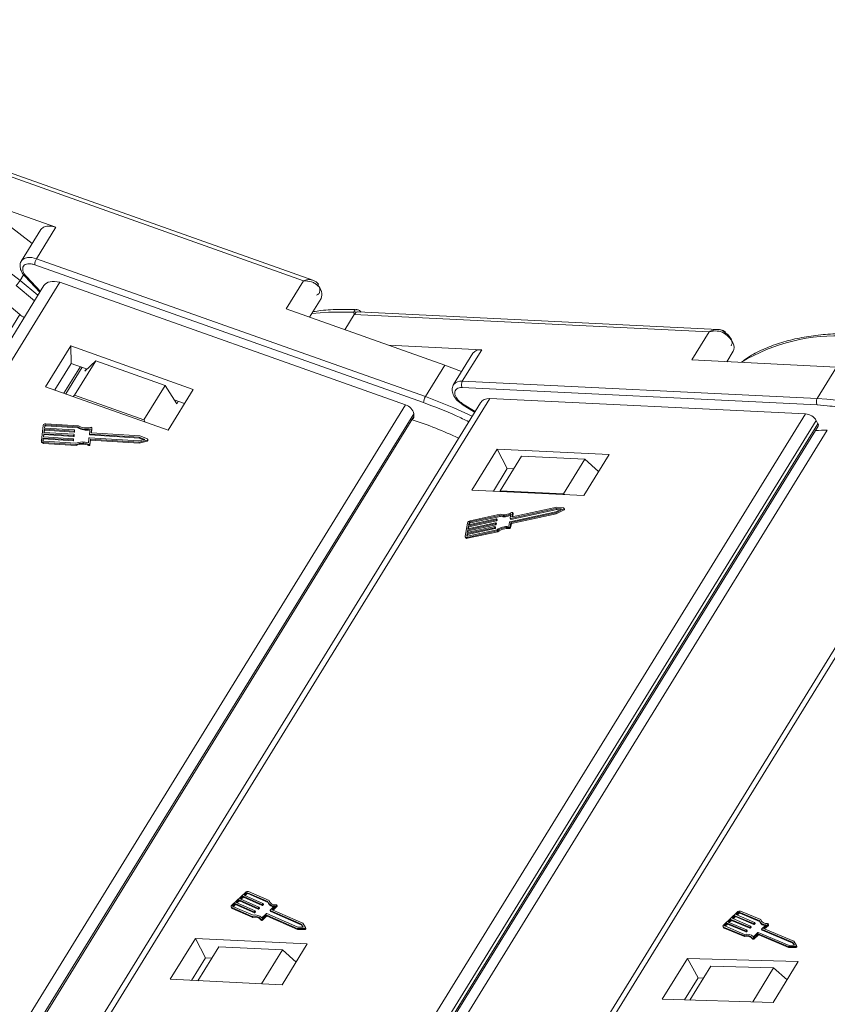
# Model space of a CAD drawing. Header units: millimetres. Extents: x 2854 to 4324, y 357 to 1390.
# Tile 31 of 45: x 3837 to 3900, y 1152 to 1229. Entities that reach past the tile are written whole.
import ezdxf

# ---------------------------------------------------------------- set-up
doc = ezdxf.new("R2010")
doc.units = ezdxf.units.MM

msp = doc.modelspace()

# ---------------------------------------------------------------- linework, layer by layer
at = {"color": 7, "linetype": 'Continuous', "lineweight": 15}
for p, q in [((3837.086, 1208.532), (3811.093, 1228.746)), ((3827.983, 1219.21), (3838.018, 1211.406)), ((3829.254, 1219.099), (3859.035, 1208.53)), ((3859.745, 1208.574), (3829.404, 1219.342)), ((3839.866, 1212.665), (3833.49, 1214.928)), ((3838.366, 1210.232), (3839.866, 1212.665)), ((3838.692, 1212.499), (3837.192, 1210.066)), ((3838.221, 1209.764), (3868.317, 1199.083)), ((3868.463, 1199.552), (3838.366, 1210.232)), ((3837.363, 1208.982), (3837.086, 1208.532)), ((3837.469, 1208.851), (3838.619, 1207.64)), ((3838.659, 1207.705), (3837.573, 1208.848)), ((3838.935, 1208.152), (3809.668, 1160.677)), ((3810.547, 1160.364), (3840.162, 1208.404)), ((3836.777, 1208.154), (3838.201, 1206.961)), ((3838.472, 1207.402), (3837.086, 1208.532)), ((3840.162, 1208.404), (3866.933, 1198.903)), ((3859.035, 1208.53), (3857.686, 1206.341)), ((3859.505, 1205.695), (3860.395, 1207.138)), ((3809.264, 1160.82), (3837.058, 1205.907)), ((3857.686, 1206.341), (3869.962, 1201.984)), ((3862.231, 1204.728), (3862.963, 1205.917)), ((3862.963, 1205.917), (3862.934, 1206.093)), ((3862.963, 1205.917), (3890.444, 1204.577)), ((3891.113, 1204.755), (3863.256, 1206.113)), ((3890.444, 1204.577), (3889.095, 1202.388)), ((3872.824, 1203.181), (3865.599, 1203.533)), ((3841.01, 1203.478), (3839.061, 1200.316)), ((3850.497, 1200.111), (3841.01, 1203.478)), ((3841.01, 1203.478), (3841.036, 1202.127)), ((3872.148, 1202.91), (3870.648, 1200.478)), ((3871.324, 1200.748), (3872.824, 1203.181)), ((3891.794, 1202.256), (3892.302, 1203.081)), ((3841.036, 1202.127), (3839.766, 1200.065)), ((3842.288, 1201.683), (3841.036, 1202.127)), ((3842.95, 1202.329), (3841.3, 1199.653)), ((3842.11, 1201.509), (3842.95, 1202.329)), ((3848.326, 1200.421), (3842.95, 1202.329)), ((3869.962, 1201.984), (3868.463, 1199.552)), ((3871.273, 1201.491), (3869.962, 1201.984)), ((3889.095, 1202.388), (3900.304, 1201.841)), ((3841.756, 1201.871), (3840.486, 1199.81)), ((3840.629, 1199.759), (3841.9, 1201.82)), ((3842.11, 1201.509), (3842.229, 1201.703)), ((3900.304, 1201.841), (3898.805, 1199.409)), ((3898.805, 1199.409), (3871.324, 1200.748)), ((3839.061, 1200.316), (3848.547, 1196.949)), ((3846.676, 1197.745), (3848.326, 1200.421)), ((3848.326, 1200.421), (3849.21, 1198.989)), ((3848.547, 1196.949), (3850.497, 1200.111)), ((3871.303, 1200.254), (3898.784, 1198.914)), ((3866.933, 1198.903), (3837.319, 1150.864)), ((3841.3, 1199.653), (3841.201, 1199.556)), ((3846.676, 1197.745), (3841.3, 1199.653)), ((3872.734, 1199.078), (3843.464, 1151.597)), ((3843.958, 1151.573), (3873.45, 1199.414)), ((3849.818, 1199.01), (3849.022, 1199.293)), ((3849.33, 1199.183), (3849.21, 1198.989)), ((3871.314, 1198.945), (3872.275, 1198.334)), ((3872.309, 1198.389), (3871.351, 1198.997)), ((3873.45, 1199.414), (3897.895, 1198.223)), ((3898.784, 1198.914), (3899.566, 1198.837)), ((3838.186, 1150.556), (3867.574, 1198.229)), ((3867.579, 1198.003), (3867.574, 1198.229)), ((3897.895, 1198.223), (3868.403, 1150.381)), ((3838.303, 1150.512), (3867.579, 1198.003)), ((3841.604, 1197.294), (3839.083, 1197.453)), ((3846.78, 1197.576), (3846.676, 1197.745)), ((3867.452, 1197.756), (3867.56, 1197.932)), ((3869.452, 1150.197), (3898.73, 1197.692)), ((3869.719, 1150.171), (3898.859, 1197.441)), ((3910.891, 1197.472), (3881.627, 1150)), ((3882.1, 1149.987), (3911.58, 1197.808)), ((3898.859, 1197.441), (3898.73, 1197.692)), ((3838.875, 1197.319), (3838.733, 1196.15)), ((3838.896, 1196.434), (3838.925, 1196.678)), ((3838.925, 1196.678), (3841.229, 1196.533)), ((3838.925, 1196.678), (3838.926, 1196.61)), ((3838.937, 1196.775), (3838.966, 1197.019)), ((3841.241, 1196.63), (3838.937, 1196.775)), ((3838.946, 1196.775), (3838.968, 1196.951)), ((3838.966, 1197.019), (3841.27, 1196.874)), ((3838.966, 1197.019), (3838.968, 1196.951)), ((3838.968, 1196.951), (3841.272, 1196.806)), ((3838.978, 1197.116), (3839.002, 1197.311)), ((3841.282, 1196.971), (3838.978, 1197.116)), ((3838.988, 1197.115), (3839.003, 1197.243)), ((3839.003, 1197.243), (3839.002, 1197.311)), ((3839.071, 1197.356), (3841.552, 1197.199)), ((3839.071, 1197.356), (3839.073, 1197.288)), ((3839.073, 1197.288), (3841.554, 1197.132)), ((3841.27, 1196.874), (3841.272, 1196.806)), ((3841.305, 1196.896), (3841.311, 1196.945)), ((3841.305, 1196.896), (3841.306, 1196.828)), ((3841.306, 1196.828), (3841.312, 1196.877)), ((3841.312, 1196.88), (3841.311, 1196.947)), ((3841.311, 1196.945), (3841.312, 1196.877)), ((3841.312, 1196.877), (3841.312, 1196.88)), ((3841.552, 1197.199), (3841.554, 1197.132)), ((3842.459, 1196.674), (3842.461, 1196.606)), ((3842.505, 1197.053), (3842.46, 1196.676)), ((3842.488, 1196.65), (3846.318, 1196.409)), ((3842.488, 1196.65), (3842.49, 1196.582)), ((3842.598, 1196.766), (3842.641, 1197.118)), ((3842.599, 1196.76), (3842.598, 1196.766)), ((3842.606, 1196.748), (3842.642, 1197.05)), ((3846.355, 1196.505), (3842.627, 1196.739)), ((3842.643, 1197.056), (3842.641, 1197.123)), ((3842.641, 1197.118), (3842.642, 1197.05)), ((3842.642, 1197.05), (3842.643, 1197.056)), ((3869.827, 1150.16), (3898.869, 1197.271)), ((3870.685, 1150.075), (3899.581, 1196.949)), ((3838.732, 1196.134), (3838.734, 1196.067)), ((3838.86, 1196.142), (3838.884, 1196.337)), ((3838.86, 1196.142), (3838.86, 1196.132)), ((3838.867, 1196.116), (3838.885, 1196.269)), ((3838.884, 1196.337), (3841.188, 1196.192)), ((3838.884, 1196.337), (3838.885, 1196.269)), ((3838.885, 1196.269), (3841.189, 1196.124)), ((3841.2, 1196.289), (3838.896, 1196.434)), ((3838.905, 1196.434), (3838.926, 1196.61)), ((3838.906, 1195.992), (3841.427, 1195.833)), ((3838.907, 1195.924), (3838.906, 1195.992)), ((3838.907, 1195.924), (3841.428, 1195.766)), ((3841.399, 1195.933), (3838.918, 1196.089)), ((3838.926, 1196.61), (3841.23, 1196.465)), ((3841.188, 1196.192), (3841.189, 1196.124)), ((3841.223, 1196.214), (3841.228, 1196.263)), ((3841.223, 1196.214), (3841.224, 1196.147)), ((3841.224, 1196.147), (3841.23, 1196.195)), ((3841.228, 1196.263), (3841.23, 1196.195)), ((3841.229, 1196.533), (3841.23, 1196.465)), ((3841.23, 1196.198), (3841.229, 1196.266)), ((3841.23, 1196.195), (3841.23, 1196.198)), ((3841.264, 1196.555), (3841.27, 1196.604)), ((3841.264, 1196.555), (3841.265, 1196.488)), ((3841.265, 1196.488), (3841.271, 1196.536)), ((3841.271, 1196.539), (3841.27, 1196.606)), ((3841.27, 1196.604), (3841.271, 1196.536)), ((3841.271, 1196.536), (3841.271, 1196.539)), ((3842.418, 1196.335), (3842.373, 1195.959)), ((3846.282, 1196.117), (3842.453, 1196.358)), ((3842.49, 1196.582), (3846.319, 1196.341)), ((3842.491, 1195.878), (3842.537, 1196.254)), ((3842.492, 1195.81), (3842.491, 1195.878)), ((3842.492, 1195.81), (3842.538, 1196.187)), ((3842.537, 1196.254), (3846.296, 1196.018)), ((3842.538, 1196.187), (3842.537, 1196.254)), ((3842.538, 1196.187), (3846.298, 1195.95)), ((3846.749, 1196.235), (3846.282, 1196.117)), ((3846.296, 1196.018), (3846.931, 1196.178)), ((3846.298, 1195.95), (3846.296, 1196.018)), ((3846.298, 1195.95), (3846.932, 1196.11)), ((3846.318, 1196.409), (3846.749, 1196.235)), ((3846.318, 1196.409), (3846.319, 1196.341)), ((3846.319, 1196.341), (3846.647, 1196.209)), ((3846.942, 1196.268), (3846.355, 1196.505)), ((3846.931, 1196.178), (3846.932, 1196.11)), ((3846.976, 1196.158), (3846.975, 1196.226)), ((3841.428, 1195.766), (3841.427, 1195.833)), ((3842.395, 1195.839), (3842.396, 1195.772)), ((3874.021, 1195.477), (3872.072, 1192.315)), ((3882.683, 1195.055), (3874.021, 1195.477)), ((3874.021, 1195.477), (3874.796, 1193.97)), ((3875.907, 1194.94), (3874.258, 1192.264)), ((3880.816, 1194.701), (3875.907, 1194.94)), ((3879.166, 1192.025), (3880.816, 1194.701)), ((3880.734, 1191.893), (3882.683, 1195.055)), ((3880.816, 1194.701), (3881.875, 1193.744)), ((3874.796, 1193.97), (3873.726, 1192.234)), ((3875.294, 1193.946), (3874.796, 1193.97)), ((3872.072, 1192.315), (3880.734, 1191.893)), ((3874.258, 1192.264), (3874.251, 1192.209)), ((3879.166, 1192.025), (3874.258, 1192.264)), ((3879.231, 1191.966), (3879.166, 1192.025)), ((3878.554, 1190.633), (3875.008, 1189.861)), ((3875.054, 1190.116), (3878.599, 1190.888)), ((3875.081, 1189.795), (3878.562, 1190.553)), ((3875.092, 1190.041), (3878.638, 1190.813)), ((3875.161, 1190.242), (3875.216, 1190.55)), ((3878.639, 1190.979), (3875.187, 1190.227)), ((3875.253, 1190.491), (3875.214, 1190.566)), ((3875.216, 1190.55), (3875.255, 1190.475)), ((3878.992, 1190.851), (3878.554, 1190.633)), ((3878.562, 1190.553), (3879.159, 1190.85)), ((3878.601, 1190.478), (3878.562, 1190.553)), ((3878.599, 1190.888), (3878.992, 1190.851)), ((3878.599, 1190.888), (3878.638, 1190.813)), ((3878.601, 1190.478), (3879.197, 1190.775)), ((3878.638, 1190.813), (3878.871, 1190.791)), ((3879.173, 1190.928), (3878.639, 1190.979)), ((3879.159, 1190.85), (3879.197, 1190.775)), ((3879.238, 1190.838), (3879.199, 1190.913)), ((3871.727, 1189.76), (3871.544, 1188.739)), ((3873.894, 1189.782), (3871.761, 1189.318)), ((3871.799, 1189.53), (3873.932, 1189.995)), ((3873.948, 1190.08), (3871.814, 1189.616)), ((3871.814, 1189.616), (3871.845, 1189.786)), ((3871.838, 1189.455), (3873.971, 1189.92)), ((3871.884, 1189.71), (3871.845, 1189.786)), ((3871.911, 1189.841), (3874.209, 1190.341)), ((3871.911, 1189.841), (3871.95, 1189.766)), ((3874.261, 1190.434), (3871.927, 1189.926)), ((3871.95, 1189.766), (3874.247, 1190.266)), ((3873.912, 1189.725), (3873.92, 1189.767)), ((3873.958, 1189.7), (3873.919, 1189.775)), ((3873.92, 1189.767), (3873.959, 1189.692)), ((3873.932, 1189.995), (3873.971, 1189.92)), ((3873.966, 1190.023), (3873.973, 1190.065)), ((3873.966, 1190.023), (3874.004, 1189.947)), ((3874.011, 1189.998), (3873.972, 1190.073)), ((3873.973, 1190.065), (3874.012, 1189.99)), ((3874.004, 1189.947), (3874.012, 1189.99)), ((3874.209, 1190.341), (3874.247, 1190.266)), ((3874.975, 1189.833), (3874.916, 1189.504)), ((3875.022, 1189.466), (3875.081, 1189.795)), ((3875.087, 1190.46), (3875.028, 1190.131)), ((3875.029, 1190.123), (3875.068, 1190.048)), ((3875.054, 1190.116), (3875.092, 1190.041)), ((3875.12, 1189.72), (3875.081, 1189.795)), ((3875.12, 1189.72), (3878.601, 1190.478)), ((3875.168, 1190.228), (3875.161, 1190.242)), ((3875.212, 1190.233), (3875.255, 1190.475)), ((3871.692, 1188.935), (3873.826, 1189.399)), ((3871.698, 1188.65), (3874.032, 1189.158)), ((3873.841, 1189.484), (3871.708, 1189.02)), ((3871.708, 1189.02), (3871.746, 1189.232)), ((3874.011, 1189.235), (3871.713, 1188.735)), ((3871.731, 1188.859), (3873.864, 1189.324)), ((3871.737, 1188.574), (3874.071, 1189.082)), ((3871.746, 1189.232), (3873.879, 1189.697)), ((3871.746, 1189.232), (3871.784, 1189.157)), ((3871.761, 1189.318), (3871.799, 1189.53)), ((3871.762, 1189.032), (3871.784, 1189.157)), ((3871.784, 1189.157), (3873.918, 1189.622)), ((3871.799, 1189.53), (3871.838, 1189.455)), ((3871.815, 1189.329), (3871.838, 1189.455)), ((3871.869, 1189.627), (3871.884, 1189.71)), ((3873.826, 1189.399), (3873.864, 1189.324)), ((3873.859, 1189.427), (3873.867, 1189.469)), ((3873.859, 1189.427), (3873.898, 1189.351)), ((3873.904, 1189.402), (3873.866, 1189.478)), ((3873.867, 1189.469), (3873.905, 1189.394)), ((3873.879, 1189.697), (3873.918, 1189.622)), ((3873.898, 1189.351), (3873.905, 1189.394)), ((3873.912, 1189.725), (3873.951, 1189.649)), ((3873.951, 1189.649), (3873.959, 1189.692)), ((3874.071, 1189.082), (3874.032, 1189.158)), ((3874.931, 1189.409), (3874.97, 1189.334)), ((3875.061, 1189.391), (3875.022, 1189.466)), ((3875.061, 1189.391), (3875.12, 1189.72)), ((3871.55, 1188.69), (3871.589, 1188.614)), ((3871.662, 1188.764), (3871.692, 1188.935)), ((3871.662, 1188.764), (3871.676, 1188.737)), ((3871.692, 1188.935), (3871.731, 1188.859)), ((3871.737, 1188.574), (3871.698, 1188.65)), ((3871.709, 1188.734), (3871.731, 1188.859)), ((3854.53, 1161.138), (3853.479, 1160.159)), ((3854.347, 1160.858), (3854.128, 1160.654)), ((3854.21, 1160.618), (3854.386, 1160.783)), ((3855.8, 1160.219), (3854.347, 1160.858)), ((3854.386, 1160.783), (3854.347, 1160.858)), ((3854.386, 1160.783), (3855.839, 1160.143)), ((3854.61, 1161.103), (3854.435, 1160.94)), ((3854.435, 1160.94), (3855.888, 1160.3)), ((3854.516, 1160.904), (3854.649, 1161.027)), ((3854.649, 1161.027), (3854.61, 1161.103)), ((3856.258, 1160.437), (3854.694, 1161.126)), ((3854.694, 1161.126), (3854.732, 1161.051)), ((3854.732, 1161.051), (3856.282, 1160.368)), ((3856.371, 1160.508), (3854.781, 1161.208)), ((3853.429, 1160.019), (3853.468, 1159.943)), ((3853.556, 1160.065), (3855.12, 1159.377)), ((3853.735, 1160.287), (3853.559, 1160.124)), ((3853.559, 1160.124), (3853.598, 1160.048)), ((3853.598, 1160.048), (3853.597, 1160.047)), ((3853.598, 1160.048), (3853.773, 1160.212)), ((3855.187, 1159.648), (3853.735, 1160.287)), ((3853.773, 1160.212), (3853.735, 1160.287)), ((3853.773, 1160.212), (3855.226, 1159.572)), ((3854.041, 1160.572), (3853.822, 1160.368)), ((3853.822, 1160.368), (3855.275, 1159.729)), ((3853.903, 1160.333), (3854.08, 1160.497)), ((3855.494, 1159.933), (3854.041, 1160.572)), ((3854.08, 1160.497), (3854.041, 1160.572)), ((3854.08, 1160.497), (3855.532, 1159.858)), ((3854.128, 1160.654), (3855.581, 1160.015)), ((3855.626, 1159.934), (3855.588, 1160.009)), ((3855.839, 1160.143), (3855.8, 1160.219)), ((3855.886, 1160.271), (3855.842, 1160.23)), ((3855.881, 1160.155), (3855.842, 1160.23)), ((3855.881, 1160.155), (3855.924, 1160.196)), ((3855.924, 1160.196), (3855.886, 1160.271)), ((3855.933, 1160.219), (3855.894, 1160.294)), ((3856.289, 1160.355), (3856.328, 1160.279)), ((3856.409, 1160.433), (3856.371, 1160.508)), ((3856.424, 1160.376), (3856.409, 1160.433)), ((3856.45, 1159.783), (3856.788, 1160.098)), ((3856.596, 1159.809), (3856.934, 1160.124)), ((3856.677, 1159.773), (3856.973, 1160.049)), ((3856.934, 1160.124), (3856.973, 1160.049)), ((3856.99, 1160.096), (3856.951, 1160.171)), ((3853.468, 1159.984), (3855.058, 1159.284)), ((3853.507, 1159.908), (3853.468, 1159.984)), ((3853.507, 1159.908), (3855.096, 1159.209)), ((3855.096, 1159.209), (3855.058, 1159.284)), ((3855.226, 1159.572), (3855.187, 1159.648)), ((3855.273, 1159.7), (3855.229, 1159.659)), ((3855.229, 1159.659), (3855.268, 1159.584)), ((3855.268, 1159.584), (3855.312, 1159.625)), ((3855.312, 1159.625), (3855.273, 1159.7)), ((3855.32, 1159.648), (3855.281, 1159.723)), ((3855.532, 1159.858), (3855.494, 1159.933)), ((3855.579, 1159.985), (3855.536, 1159.945)), ((3855.574, 1159.869), (3855.536, 1159.945)), ((3855.574, 1159.869), (3855.618, 1159.91)), ((3855.618, 1159.91), (3855.579, 1159.985)), ((3855.805, 1159.182), (3856.143, 1159.497)), ((3855.819, 1159.085), (3856.136, 1159.38)), ((3855.858, 1159.01), (3856.175, 1159.305)), ((3856.175, 1159.305), (3856.136, 1159.38)), ((3856.178, 1159.392), (3858.529, 1158.357)), ((3856.217, 1159.316), (3856.178, 1159.392)), ((3856.185, 1159.509), (3858.6, 1158.446)), ((3856.217, 1159.316), (3858.568, 1158.282)), ((3856.441, 1159.759), (3856.48, 1159.684)), ((3858.863, 1158.691), (3856.448, 1159.753)), ((3856.487, 1159.678), (3856.448, 1159.753)), ((3856.487, 1159.678), (3858.901, 1158.615)), ((3858.966, 1158.765), (3856.596, 1159.809)), ((3892.608, 1159.626), (3891.562, 1158.638)), ((3892.426, 1159.345), (3892.208, 1159.14)), ((3892.291, 1159.105), (3892.466, 1159.27)), ((3893.859, 1158.743), (3892.426, 1159.345)), ((3892.466, 1159.27), (3892.426, 1159.345)), ((3892.466, 1159.27), (3893.9, 1158.667)), ((3892.687, 1159.592), (3892.513, 1159.428)), ((3892.513, 1159.428), (3893.947, 1158.825)), ((3892.596, 1159.393), (3892.728, 1159.517)), ((3892.728, 1159.517), (3892.687, 1159.592)), ((3894.314, 1158.968), (3892.77, 1159.617)), ((3892.77, 1159.617), (3892.811, 1159.542)), ((3892.811, 1159.542), (3894.338, 1158.899)), ((3894.426, 1159.04), (3892.857, 1159.699)), ((3855.723, 1159.073), (3855.761, 1158.998)), ((3855.858, 1159.01), (3855.819, 1159.085)), ((3859.014, 1158.444), (3858.863, 1158.691)), ((3858.901, 1158.615), (3858.863, 1158.691)), ((3858.901, 1158.615), (3859.007, 1158.444)), ((3859.173, 1158.429), (3858.966, 1158.765)), ((3891.512, 1158.497), (3891.553, 1158.422)), ((3891.637, 1158.547), (3893.181, 1157.897)), ((3891.816, 1158.769), (3891.641, 1158.605)), ((3891.641, 1158.605), (3891.682, 1158.529)), ((3891.682, 1158.529), (3891.856, 1158.694)), ((3893.249, 1158.166), (3891.816, 1158.769)), ((3891.856, 1158.694), (3891.816, 1158.769)), ((3891.856, 1158.694), (3893.29, 1158.091)), ((3892.121, 1159.057), (3891.903, 1158.852)), ((3891.903, 1158.852), (3893.337, 1158.249)), ((3891.986, 1158.816), (3892.161, 1158.982)), ((3893.554, 1158.454), (3892.121, 1159.057)), ((3892.161, 1158.982), (3892.121, 1159.057)), ((3892.161, 1158.982), (3893.595, 1158.379)), ((3892.208, 1159.14), (3893.642, 1158.537)), ((3893.64, 1158.508), (3893.596, 1158.467)), ((3893.68, 1158.432), (3893.64, 1158.508)), ((3893.689, 1158.456), (3893.648, 1158.531)), ((3893.9, 1158.667), (3893.859, 1158.743)), ((3893.945, 1158.796), (3893.901, 1158.755)), ((3893.942, 1158.679), (3893.901, 1158.755)), ((3893.942, 1158.679), (3893.985, 1158.721)), ((3893.985, 1158.721), (3893.945, 1158.796)), ((3893.994, 1158.744), (3893.953, 1158.819)), ((3894.348, 1158.88), (3894.388, 1158.804)), ((3894.467, 1158.964), (3894.426, 1159.04)), ((3894.483, 1158.904), (3894.467, 1158.964)), ((3894.5, 1158.325), (3894.836, 1158.643)), ((3894.644, 1158.353), (3894.981, 1158.671)), ((3894.728, 1158.318), (3895.022, 1158.596)), ((3894.981, 1158.671), (3895.022, 1158.596)), ((3895.039, 1158.643), (3894.998, 1158.718)), ((3858.529, 1158.357), (3859.092, 1158.354)), ((3858.568, 1158.282), (3858.529, 1158.357)), ((3858.568, 1158.282), (3859.131, 1158.279)), ((3858.6, 1158.446), (3859.014, 1158.444)), ((3859.092, 1158.354), (3859.131, 1158.279)), ((3859.212, 1158.353), (3859.174, 1158.428)), ((3891.55, 1158.464), (3893.119, 1157.805)), ((3891.591, 1158.389), (3891.55, 1158.464)), ((3891.591, 1158.389), (3893.16, 1157.729)), ((3893.16, 1157.729), (3893.119, 1157.805)), ((3893.29, 1158.091), (3893.249, 1158.166)), ((3893.335, 1158.22), (3893.291, 1158.179)), ((3893.291, 1158.179), (3893.332, 1158.103)), ((3893.332, 1158.103), (3893.375, 1158.144)), ((3893.375, 1158.144), (3893.335, 1158.22)), ((3893.384, 1158.168), (3893.343, 1158.243)), ((3893.595, 1158.379), (3893.554, 1158.454)), ((3893.637, 1158.391), (3893.596, 1158.467)), ((3893.637, 1158.391), (3893.68, 1158.432)), ((3893.858, 1157.718), (3894.195, 1158.036)), ((3893.871, 1157.623), (3894.187, 1157.921)), ((3893.912, 1157.548), (3894.227, 1157.845)), ((3894.227, 1157.845), (3894.187, 1157.921)), ((3894.228, 1157.933), (3896.548, 1156.958)), ((3894.269, 1157.858), (3894.228, 1157.933)), ((3894.236, 1158.049), (3896.619, 1157.047)), ((3894.269, 1157.858), (3896.589, 1156.882)), ((3894.491, 1158.301), (3894.532, 1158.226)), ((3896.88, 1157.294), (3894.498, 1158.296)), ((3894.538, 1158.22), (3894.498, 1158.296)), ((3894.538, 1158.22), (3896.921, 1157.218)), ((3896.984, 1157.369), (3894.644, 1158.353)), ((3850.658, 1157.578), (3848.708, 1154.415)), ((3859.32, 1157.156), (3850.658, 1157.578)), ((3850.658, 1157.578), (3851.432, 1156.07)), ((3857.371, 1153.993), (3859.32, 1157.156)), ((3893.776, 1157.609), (3893.816, 1157.534)), ((3893.912, 1157.548), (3893.871, 1157.623)), ((3896.548, 1156.958), (3897.105, 1156.966)), ((3896.589, 1156.882), (3896.548, 1156.958)), ((3896.619, 1157.047), (3897.029, 1157.053)), ((3897.029, 1157.053), (3896.88, 1157.294)), ((3896.921, 1157.218), (3896.88, 1157.294)), ((3896.921, 1157.218), (3897.023, 1157.053)), ((3897.186, 1157.041), (3896.984, 1157.369)), ((3897.105, 1156.966), (3897.146, 1156.89)), ((3897.227, 1156.965), (3897.186, 1157.04)), ((3852.484, 1156.943), (3850.861, 1154.31)), ((3852.484, 1156.943), (3857.392, 1156.704)), ((3855.769, 1154.071), (3857.392, 1156.704)), ((3857.392, 1156.704), (3858.451, 1155.747)), ((3896.589, 1156.882), (3897.146, 1156.89)), ((3850.362, 1154.335), (3851.432, 1156.07)), ((3851.432, 1156.07), (3851.931, 1156.046)), ((3888.757, 1156.031), (3886.807, 1152.868)), ((3897.326, 1155.784), (3888.757, 1156.031)), ((3888.757, 1156.031), (3889.571, 1154.522)), ((3890.569, 1155.434), (3888.95, 1152.807)), ((3890.569, 1155.434), (3895.425, 1155.294)), ((3895.377, 1152.622), (3897.326, 1155.784)), ((3893.806, 1152.667), (3895.425, 1155.294)), ((3895.425, 1155.294), (3896.462, 1154.383)), ((3848.708, 1154.415), (3857.371, 1153.993)), ((3888.521, 1152.819), (3889.571, 1154.522)), ((3889.571, 1154.522), (3889.999, 1154.509)), ((3886.807, 1152.868), (3895.377, 1152.622))]:
    msp.add_line(p, q, dxfattribs=at)
at = {"color": 7, "linetype": 'Continuous', "lineweight": 15, "flags": 128}
for points in [[(3839.866, 1212.665), (3839.5, 1212.757), (3839.166, 1212.763), (3838.895, 1212.683), (3838.708, 1212.524), (3838.692, 1212.499)], [(3838.366, 1210.232), (3838, 1210.324), (3837.667, 1210.33), (3837.395, 1210.25), (3837.209, 1210.091), (3837.189, 1210.061)], [(3837.573, 1208.848), (3837.532, 1208.838), (3837.5, 1208.836), (3837.475, 1208.845), (3837.469, 1208.851)], [(3860.134, 1208.139), (3860.159, 1208.185), (3860.174, 1208.227), (3860.178, 1208.263), (3860.172, 1208.291), (3860.168, 1208.299)], [(3837.058, 1205.907), (3835.886, 1206.921), (3835.07, 1207.565)], [(3862.934, 1206.093), (3860.974, 1206.087), (3859.678, 1205.976)], [(3892.292, 1203.065), (3892.356, 1203.204), (3892.375, 1203.366), (3892.349, 1203.544), (3892.279, 1203.731), (3892.167, 1203.921), (3892.017, 1204.108), (3891.835, 1204.284), (3891.627, 1204.443)], [(3872.095, 1198.041), (3870.679, 1198.683), (3868.463, 1199.552)], [(3867.56, 1197.932), (3867.574, 1197.962), (3867.579, 1198.003)], [(3842.555, 1197.168), (3842.571, 1197.171), (3842.587, 1197.17), (3842.603, 1197.167), (3842.616, 1197.161), (3842.628, 1197.153), (3842.636, 1197.142), (3842.641, 1197.13), (3842.641, 1197.118)], [(3846.942, 1196.268), (3846.956, 1196.259), (3846.968, 1196.248), (3846.974, 1196.235), (3846.975, 1196.22), (3846.97, 1196.207), (3846.961, 1196.194), (3846.947, 1196.184), (3846.931, 1196.178)], [(3875.139, 1190.57), (3875.153, 1190.576), (3875.168, 1190.58), (3875.183, 1190.582), (3875.195, 1190.58), (3875.205, 1190.576), (3875.213, 1190.569), (3875.216, 1190.56), (3875.216, 1190.55)], [(3879.173, 1190.928), (3879.186, 1190.925), (3879.196, 1190.918), (3879.201, 1190.909), (3879.201, 1190.897), (3879.197, 1190.884), (3879.187, 1190.871), (3879.174, 1190.86), (3879.159, 1190.85)], [(3879.197, 1190.775), (3879.213, 1190.784), (3879.226, 1190.796), (3879.235, 1190.809), (3879.24, 1190.821), (3879.24, 1190.833), (3879.238, 1190.838)], [(3873.92, 1189.767), (3873.92, 1189.771), (3873.919, 1189.775), (3873.917, 1189.778), (3873.914, 1189.78), (3873.91, 1189.782), (3873.905, 1189.783), (3873.9, 1189.783), (3873.894, 1189.782)], [(3873.973, 1190.065), (3873.973, 1190.069), (3873.972, 1190.073), (3873.97, 1190.076), (3873.967, 1190.078), (3873.963, 1190.08), (3873.959, 1190.081), (3873.953, 1190.081), (3873.948, 1190.08)], [(3875.028, 1190.131), (3875.028, 1190.127), (3875.029, 1190.124), (3875.031, 1190.121), (3875.034, 1190.118), (3875.038, 1190.116), (3875.043, 1190.116), (3875.048, 1190.116), (3875.054, 1190.116)], [(3875.187, 1190.227), (3875.181, 1190.226), (3875.176, 1190.226), (3875.171, 1190.227), (3875.167, 1190.229), (3875.164, 1190.231), (3875.162, 1190.234), (3875.161, 1190.238), (3875.161, 1190.242)], [(3875.255, 1190.475), (3875.255, 1190.485), (3875.253, 1190.491)], [(3873.867, 1189.469), (3873.867, 1189.473), (3873.866, 1189.477), (3873.864, 1189.48), (3873.861, 1189.483), (3873.857, 1189.484), (3873.852, 1189.485), (3873.847, 1189.485), (3873.841, 1189.484)], [(3871.698, 1188.65), (3871.664, 1188.644), (3871.632, 1188.645), (3871.604, 1188.65), (3871.58, 1188.66), (3871.561, 1188.674), (3871.549, 1188.693), (3871.543, 1188.715), (3871.544, 1188.739)], [(3871.713, 1188.735), (3871.702, 1188.733), (3871.691, 1188.733), (3871.682, 1188.735), (3871.674, 1188.738), (3871.668, 1188.743), (3871.664, 1188.749), (3871.662, 1188.756), (3871.662, 1188.764)], [(3853.468, 1159.984), (3853.447, 1159.996), (3853.432, 1160.013), (3853.424, 1160.034), (3853.422, 1160.057), (3853.427, 1160.082), (3853.438, 1160.108), (3853.456, 1160.134), (3853.479, 1160.159)], [(3853.559, 1160.124), (3853.552, 1160.115), (3853.546, 1160.107), (3853.542, 1160.098), (3853.54, 1160.09), (3853.541, 1160.082), (3853.544, 1160.075), (3853.549, 1160.07), (3853.556, 1160.065)], [(3855.581, 1160.015), (3855.585, 1160.013), (3855.587, 1160.01), (3855.589, 1160.006), (3855.589, 1160.002), (3855.588, 1159.998), (3855.586, 1159.994), (3855.583, 1159.99), (3855.579, 1159.985)], [(3855.888, 1160.3), (3855.891, 1160.298), (3855.894, 1160.295), (3855.895, 1160.292), (3855.895, 1160.288), (3855.895, 1160.284), (3855.893, 1160.28), (3855.89, 1160.275), (3855.886, 1160.271)], [(3856.916, 1160.186), (3856.929, 1160.185), (3856.94, 1160.181), (3856.948, 1160.175), (3856.952, 1160.167), (3856.953, 1160.157), (3856.95, 1160.146), (3856.944, 1160.135), (3856.934, 1160.124)], [(3856.973, 1160.049), (3856.983, 1160.059), (3856.989, 1160.071), (3856.992, 1160.082), (3856.991, 1160.091), (3856.99, 1160.096)], [(3855.275, 1159.729), (3855.278, 1159.727), (3855.281, 1159.724), (3855.282, 1159.721), (3855.283, 1159.717), (3855.282, 1159.713), (3855.28, 1159.708), (3855.277, 1159.704), (3855.273, 1159.7)], [(3856.448, 1159.753), (3856.444, 1159.756), (3856.442, 1159.758), (3856.441, 1159.762), (3856.44, 1159.766), (3856.441, 1159.77), (3856.443, 1159.774), (3856.446, 1159.778), (3856.45, 1159.783)], [(3855.819, 1159.085), (3855.807, 1159.075), (3855.793, 1159.067), (3855.778, 1159.062), (3855.764, 1159.059), (3855.75, 1159.058), (3855.738, 1159.061), (3855.729, 1159.066), (3855.723, 1159.073)], [(3855.761, 1158.998), (3855.767, 1158.991), (3855.777, 1158.985), (3855.789, 1158.983), (3855.802, 1158.983), (3855.817, 1158.986), (3855.832, 1158.992), (3855.846, 1159), (3855.858, 1159.01)], [(3891.55, 1158.464), (3891.53, 1158.477), (3891.515, 1158.493), (3891.506, 1158.513), (3891.505, 1158.536), (3891.51, 1158.561), (3891.521, 1158.587), (3891.539, 1158.613), (3891.562, 1158.638)], [(3891.641, 1158.605), (3891.634, 1158.596), (3891.628, 1158.588), (3891.624, 1158.579), (3891.622, 1158.571), (3891.623, 1158.563), (3891.626, 1158.556), (3891.631, 1158.551), (3891.637, 1158.547)], [(3893.642, 1158.537), (3893.645, 1158.535), (3893.647, 1158.532), (3893.649, 1158.529), (3893.649, 1158.525), (3893.648, 1158.521), (3893.646, 1158.516), (3893.643, 1158.512), (3893.64, 1158.508)], [(3893.947, 1158.825), (3893.95, 1158.823), (3893.952, 1158.82), (3893.954, 1158.817), (3893.954, 1158.813), (3893.953, 1158.809), (3893.951, 1158.804), (3893.948, 1158.8), (3893.945, 1158.796)], [(3894.964, 1158.732), (3894.977, 1158.732), (3894.987, 1158.728), (3894.995, 1158.722), (3895, 1158.714), (3895, 1158.704), (3894.997, 1158.693), (3894.991, 1158.682), (3894.981, 1158.671)], [(3895.022, 1158.596), (3895.031, 1158.607), (3895.038, 1158.618), (3895.041, 1158.629), (3895.04, 1158.639), (3895.039, 1158.643)], [(3859.173, 1158.429), (3859.176, 1158.419), (3859.174, 1158.407), (3859.168, 1158.394), (3859.157, 1158.381), (3859.143, 1158.37), (3859.126, 1158.362), (3859.109, 1158.356), (3859.092, 1158.354)], [(3859.131, 1158.279), (3859.147, 1158.281), (3859.165, 1158.286), (3859.181, 1158.295), (3859.196, 1158.306), (3859.206, 1158.318), (3859.213, 1158.331), (3859.215, 1158.343), (3859.212, 1158.353)], [(3893.337, 1158.249), (3893.34, 1158.247), (3893.342, 1158.244), (3893.344, 1158.241), (3893.344, 1158.237), (3893.343, 1158.233), (3893.341, 1158.228), (3893.338, 1158.224), (3893.335, 1158.22)], [(3894.498, 1158.296), (3894.494, 1158.298), (3894.492, 1158.3), (3894.49, 1158.304), (3894.49, 1158.308), (3894.491, 1158.312), (3894.493, 1158.316), (3894.496, 1158.32), (3894.5, 1158.325)], [(3893.871, 1157.623), (3893.859, 1157.613), (3893.845, 1157.605), (3893.831, 1157.599), (3893.816, 1157.596), (3893.802, 1157.595), (3893.791, 1157.598), (3893.781, 1157.602), (3893.775, 1157.61)], [(3893.816, 1157.534), (3893.822, 1157.527), (3893.831, 1157.522), (3893.843, 1157.52), (3893.857, 1157.52), (3893.871, 1157.524), (3893.886, 1157.53), (3893.9, 1157.538), (3893.912, 1157.548)], [(3897.186, 1157.041), (3897.189, 1157.031), (3897.187, 1157.019), (3897.181, 1157.006), (3897.17, 1156.993), (3897.155, 1156.982), (3897.139, 1156.974), (3897.122, 1156.968), (3897.105, 1156.966)], [(3897.146, 1156.89), (3897.163, 1156.892), (3897.18, 1156.898), (3897.196, 1156.907), (3897.21, 1156.918), (3897.221, 1156.931), (3897.228, 1156.944), (3897.23, 1156.956), (3897.227, 1156.965)]]:
    msp.add_lwpolyline(points, dxfattribs=at)
at = {"color": 7, "linetype": 'Continuous', "lineweight": 15}
for centre, radius, start, end in [((3839.227, 1209.708), 1.008, 148.65445, 176.82798), ((3835.516, 1209.501), 1.845, 313.10678, 328.32489), ((3859.567, 1207.457), 0.887, 338.94445, 50.26204), ((3863.027, 1205.799), 0.308, 69.12722, 107.62264), ((3891.257, 1204.722), 0.463, 323.08636, 341.41018), ((3900.242, 1190.103), 14.15, 86.21226, 121.07297), ((3872.71, 1202.486), 0.704, 80.70385, 142.90819), ((3871.211, 1200.05), 0.707, 80.78072, 142.13185), ((3871.803, 1200.48), 0.549, 150.78764, 204.36174), ((3866.693, 1198.033), 0.902, 12.48282, 74.58669), ((3869.324, 1199.027), 1.008, 148.65445, 176.82798), ((3871.1, 1199.138), 0.288, 317.74947, 330.57788), ((3899.284, 1199.141), 0.549, 150.78764, 204.36174), ((3896.556, 1167.522), 31.965, 64.65808, 85.9657), ((3897.801, 1197.151), 1.075, 30.17434, 84.9837), ((3839.053, 1197.27), 0.185, 80.83765, 164.68949), ((3858.99, 1171.384), 27.696, 64.21977, 72.21052), ((3898.715, 1197.348), 0.172, 333.51958, 32.69243), ((3839.061, 1197.295), 0.0618, 80.83765, 164.68949), ((3839.063, 1197.227), 0.0618, 80.83765, 164.68949), ((3841.243, 1196.603), 0.0271, 1.36084, 93.7908), ((3841.275, 1196.904), 0.0309, 260.83765, 344.68949), ((3841.277, 1196.837), 0.0309, 260.83765, 344.68949), ((3841.284, 1196.944), 0.0271, 1.36084, 93.7908), ((3842.217, 1198.351), 1.33, 239.99324, 282.48965), ((3842.219, 1198.284), 1.33, 239.99324, 282.48965), ((3842.221, 1198.29), 1.171, 238.22102, 286.61578), ((3842.487, 1196.677), 0.0271, 181.36084, 273.7908), ((3842.625, 1196.766), 0.0271, 181.36084, 273.7908), ((3900.527, 1136.189), 60.767, 90.89216, 91.76337), ((3838.895, 1196.154), 0.162, 181.36084, 273.7908), ((3838.898, 1196.09), 0.166, 188.19816, 273.15929), ((3838.914, 1196.143), 0.0541, 181.36084, 273.7908), ((3841.193, 1196.222), 0.0309, 260.83765, 344.68949), ((3841.194, 1196.155), 0.0309, 260.83765, 344.68949), ((3841.201, 1196.262), 0.0271, 1.36084, 93.7908), ((3841.234, 1196.563), 0.0309, 260.83765, 344.68949), ((3841.235, 1196.496), 0.0309, 260.83765, 344.68949), ((3841.919, 1194.666), 1.37, 70.6835, 112.32738), ((3841.917, 1194.74), 1.198, 66.52743, 114.17214), ((3841.919, 1194.673), 1.198, 66.52743, 114.17214), ((3842.427, 1195.899), 0.0674, 241.47007, 341.84878), ((3842.448, 1196.327), 0.0309, 80.83765, 164.68949), ((3842.488, 1196.61), 0.0277, 188.19816, 273.15929), ((3846.925, 1196.161), 0.0513, 277.58588, 356.44222), ((3842.428, 1195.831), 0.0674, 241.47007, 341.84878), ((3874.532, 1191.588), 1.185, 256.75444, 300.79602), ((3871.968, 1189.674), 0.256, 99.2724, 160.3177), ((3871.925, 1189.757), 0.0852, 99.2724, 160.3177), ((3871.964, 1189.682), 0.0852, 99.2724, 160.3177), ((3873.926, 1190.037), 0.0426, 279.2724, 340.3177), ((3873.964, 1189.962), 0.0426, 279.2724, 340.3177), ((3874, 1189.992), 0.0125, 347.87984, 26.50711), ((3874.48, 1191.638), 1.324, 258.15791, 297.25821), ((3874.518, 1191.541), 1.303, 258.0167, 295.01578), ((3875.015, 1189.819), 0.0426, 99.2724, 160.3177), ((3875.085, 1190.061), 0.0215, 218.3824, 291.13994), ((3873.819, 1189.441), 0.0426, 279.2724, 340.3177), ((3873.858, 1189.366), 0.0426, 279.2724, 340.3177), ((3873.872, 1189.739), 0.0426, 279.2724, 340.3177), ((3873.893, 1189.397), 0.0125, 347.87984, 26.50711), ((3873.911, 1189.664), 0.0426, 279.2724, 340.3177), ((3873.946, 1189.695), 0.0125, 347.87984, 26.50711), ((3874.898, 1187.908), 1.597, 89.37072, 123.7859), ((3874.828, 1188.045), 1.368, 85.67644, 125.57359), ((3874.867, 1187.97), 1.368, 85.67644, 125.57359), ((3874.94, 1189.497), 0.0878, 264.24554, 339.59976), ((3874.979, 1189.421), 0.0878, 264.24554, 339.59976), ((3871.69, 1188.694), 0.129, 218.3824, 291.13994), ((3854.715, 1160.957), 0.259, 75.24989, 135.62868), ((3854.672, 1161.042), 0.0865, 75.24989, 135.62868), ((3854.71, 1160.967), 0.0865, 75.24989, 135.62868), ((3855.811, 1160.261), 0.0432, 255.24989, 315.62868), ((3855.85, 1160.185), 0.0432, 255.24989, 315.62868), ((3855.913, 1160.213), 0.021, 304.12851, 16.57187), ((3856.745, 1160.614), 0.518, 199.93587, 274.77384), ((3856.766, 1160.542), 0.511, 210.99582, 264.77797), ((3856.825, 1160.655), 0.478, 197.91673, 281.01094), ((3853.535, 1159.979), 0.0759, 208.05333, 248.40907), ((3855.24, 1158.706), 0.606, 37.30342, 107.50917), ((3855.293, 1158.684), 0.714, 44.16858, 104.02996), ((3855.198, 1159.689), 0.0432, 255.24989, 315.62868), ((3855.237, 1159.614), 0.0432, 255.24989, 315.62868), ((3855.3, 1159.642), 0.021, 304.12851, 16.57187), ((3855.505, 1159.975), 0.0432, 255.24989, 315.62868), ((3855.543, 1159.9), 0.0432, 255.24989, 315.62868), ((3855.606, 1159.928), 0.021, 304.12851, 16.57187), ((3856.167, 1159.35), 0.0432, 75.24989, 135.62868), ((3856.174, 1159.467), 0.0432, 75.24989, 135.62868), ((3856.206, 1159.275), 0.0432, 75.24989, 135.62868), ((3856.491, 1159.69), 0.0127, 208.05333, 248.40907), ((3892.797, 1159.445), 0.262, 76.65876, 136.22204), ((3892.75, 1159.532), 0.0872, 76.65876, 136.22204), ((3892.791, 1159.457), 0.0872, 76.65876, 136.22204), ((3855.279, 1158.631), 0.606, 37.30342, 107.50917), ((3893.869, 1158.785), 0.0436, 256.65876, 316.22204), ((3893.91, 1158.71), 0.0436, 256.65876, 316.22204), ((3893.973, 1158.738), 0.021, 304.18773, 16.79947), ((3894.782, 1159.137), 0.497, 199.88446, 276.34019), ((3894.803, 1159.066), 0.49, 212.19031, 265.68863), ((3894.863, 1159.181), 0.459, 197.87163, 282.66726), ((3891.617, 1158.457), 0.0725, 209.18743, 249.41863), ((3893.311, 1157.248), 0.588, 37.86047, 109.03364), ((3893.351, 1157.173), 0.588, 37.86047, 109.03364), ((3893.366, 1157.229), 0.693, 44.85727, 105.46591), ((3893.259, 1158.209), 0.0436, 256.65876, 316.22204), ((3893.3, 1158.133), 0.0436, 256.65876, 316.22204), ((3893.363, 1158.162), 0.021, 304.18773, 16.79947), ((3893.564, 1158.497), 0.0436, 256.65876, 316.22204), ((3893.605, 1158.421), 0.0436, 256.65876, 316.22204), ((3893.668, 1158.45), 0.021, 304.18773, 16.79947), ((3894.218, 1157.891), 0.0436, 76.65876, 136.22204), ((3894.226, 1158.006), 0.0436, 76.65876, 136.22204), ((3894.259, 1157.815), 0.0436, 76.65876, 136.22204), ((3894.543, 1158.232), 0.0121, 209.18743, 249.41863)]:
    msp.add_arc(centre, radius, start, end, dxfattribs=at)
for centre, major_axis, ratio, start_param, end_param in [((3840.179, 1207.503), (-1.272, 0.599), 0.599222, 5.000974, 6.215883), ((3837.707, 1206.29), (-1.017, 0.479), 0.599222, 1.184039, 1.56413), ((3873.966, 1198.409), (-1.257, 0.624), 0.62707, 5.417184, 6.225823)]:
    msp.add_ellipse(centre, major_axis=major_axis, ratio=ratio, start_param=start_param, end_param=end_param, dxfattribs=at)
for points, knots in [([(3837.196, 1210.054), (3837.185, 1210.041), (3837.097, 1209.94), (3837.067, 1209.666), (3837.13, 1209.346), (3837.285, 1209.071), (3837.419, 1208.884), (3837.531, 1208.798), (3837.56, 1208.776)], [0, 0, 0, 0, 0.038548, 0.295377, 0.560494, 0.744608, 0.933269, 1, 1, 1, 1]), ([(3837.573, 1208.848), (3837.513, 1208.919), (3837.39, 1209.064), (3837.293, 1209.29), (3837.275, 1209.497), (3837.34, 1209.666), (3837.48, 1209.787), (3837.688, 1209.848), (3837.944, 1209.846), (3838.13, 1209.791), (3838.221, 1209.764)], [0, 0, 0, 0, 0.12225, 0.25, 0.37775, 0.5, 0.62225, 0.75, 0.87775, 1, 1, 1, 1]), ([(3859.035, 1208.53), (3859.139, 1208.56), (3859.345, 1208.618), (3859.615, 1208.625), (3859.747, 1208.561), (3859.802, 1208.535)], [0, 0, 0, 0, 0.372412, 0.7429685, 1, 1, 1, 1]), ([(3860.134, 1208.139), (3860.07, 1208.197), (3859.93, 1208.327), (3859.56, 1208.485), (3859.241, 1208.513), (3859.035, 1208.53)], [0, 0, 0, 0, 0.227063, 0.501587, 1, 1, 1, 1]), ([(3860.168, 1208.299), (3860.101, 1208.362), (3859.976, 1208.482), (3859.822, 1208.543), (3859.75, 1208.572)], [0, 0, 0, 0, 0.532946, 1, 1, 1, 1]), ([(3860.148, 1208.171), (3860.18, 1208.128), (3860.279, 1207.993), (3860.292, 1207.866), (3860.302, 1207.779)], [0, 0, 0, 0, 0.319674, 1, 1, 1, 1]), ([(3863.164, 1206.283), (3862.743, 1206.296), (3861.788, 1206.325), (3860.657, 1206.267), (3859.975, 1206.163), (3859.775, 1206.133)], [0, 0, 0, 0, 0.357156, 0.811391, 1, 1, 1, 1]), ([(3862.934, 1206.093), (3862.941, 1206.119), (3862.959, 1206.177), (3863.012, 1206.242), (3863.079, 1206.281), (3863.132, 1206.3), (3863.162, 1206.291), (3863.165, 1206.29)], [0, 0, 0, 0, 0.216275, 0.472812, 0.712891, 0.967273, 1, 1, 1, 1]), ([(3863.255, 1206.105), (3863.224, 1206.107), (3863.184, 1206.11), (3863.145, 1206.091), (3863.137, 1206.087)], [0, 0, 0, 0, 0.786926, 1, 1, 1, 1]), ([(3863.484, 1206.102), (3863.478, 1206.112), (3863.448, 1206.159), (3863.373, 1206.22), (3863.268, 1206.278), (3863.196, 1206.288), (3863.159, 1206.292)], [0, 0, 0, 0, 0.076747, 0.381778, 0.690456, 1, 1, 1, 1]), ([(3890.444, 1204.577), (3890.546, 1204.627), (3890.748, 1204.727), (3891.081, 1204.772), (3891.401, 1204.723), (3891.569, 1204.591), (3891.648, 1204.53)], [0, 0, 0, 0, 0.2515188, 0.5017844, 0.7656323, 1, 1, 1, 1]), ([(3891.627, 1204.443), (3891.545, 1204.488), (3891.364, 1204.588), (3890.951, 1204.663), (3890.643, 1204.611), (3890.444, 1204.577)], [0, 0, 0, 0, 0.227063, 0.501587, 1, 1, 1, 1]), ([(3891.696, 1204.574), (3891.58, 1204.634), (3891.395, 1204.73), (3891.19, 1204.749), (3891.114, 1204.755)], [0, 0, 0, 0, 0.628524, 1, 1, 1, 1]), ([(3901.41, 1204.405), (3901.139, 1204.413), (3900.332, 1204.437), (3899.056, 1204.348), (3897.589, 1204.145), (3896.2, 1203.814), (3894.905, 1203.355), (3893.857, 1202.869), (3893.296, 1202.488), (3893.088, 1202.347)], [0, 0, 0, 0, 0.082191, 0.244093, 0.406945, 0.570776, 0.735755, 0.902211, 1, 1, 1, 1]), ([(3870.663, 1200.479), (3870.647, 1200.462), (3870.555, 1200.356), (3870.522, 1200.078), (3870.587, 1199.758), (3870.738, 1199.481), (3870.963, 1199.198), (3871.194, 1199.033), (3871.338, 1198.929)], [0, 0, 0, 0, 0.040342, 0.243666, 0.453552, 0.59931, 0.748668, 1, 1, 1, 1]), ([(3871.351, 1198.997), (3871.269, 1199.055), (3871.1, 1199.174), (3870.905, 1199.393), (3870.776, 1199.619), (3870.728, 1199.832), (3870.761, 1200.017), (3870.875, 1200.159), (3871.059, 1200.248), (3871.223, 1200.252), (3871.303, 1200.254)], [0, 0, 0, 0, 0.12225, 0.25, 0.37775, 0.5, 0.62225, 0.75, 0.87775, 1, 1, 1, 1]), ([(3868.317, 1199.083), (3869.168, 1198.771), (3870.347, 1198.339), (3871.503, 1197.762), (3871.824, 1197.602)], [0, 0, 0, 0, 0.7219, 1, 1, 1, 1]), ([(3899.566, 1198.837), (3900.095, 1198.793), (3901.437, 1198.683), (3903.733, 1198.213), (3906.197, 1197.503), (3908.297, 1196.741), (3909.483, 1196.202), (3909.972, 1195.98)], [0, 0, 0, 0, 0.160994, 0.40814, 0.662248, 0.860875, 1, 1, 1, 1])]:
    msp.add_open_spline(points, degree=3, knots=knots, dxfattribs=at)
for points in [[(3860.302, 1207.779), (3860.29, 1207.694), (3860.268, 1207.525), (3860.111, 1207.442), (3860.033, 1207.4)], [(3863.137, 1206.087), (3863.105, 1206.068), (3863.042, 1206.03), (3862.99, 1205.954), (3862.963, 1205.917)], [(3891.648, 1204.53), (3891.75, 1204.452), (3891.953, 1204.296), (3892.069, 1204.109), (3892.126, 1204.016)], [(3892.126, 1204.016), (3892.166, 1203.917), (3892.245, 1203.719), (3892.179, 1203.57), (3892.146, 1203.496)]]:
    msp.add_open_spline(points, degree=3, dxfattribs=at)

doc.saveas('drawing.dxf')
